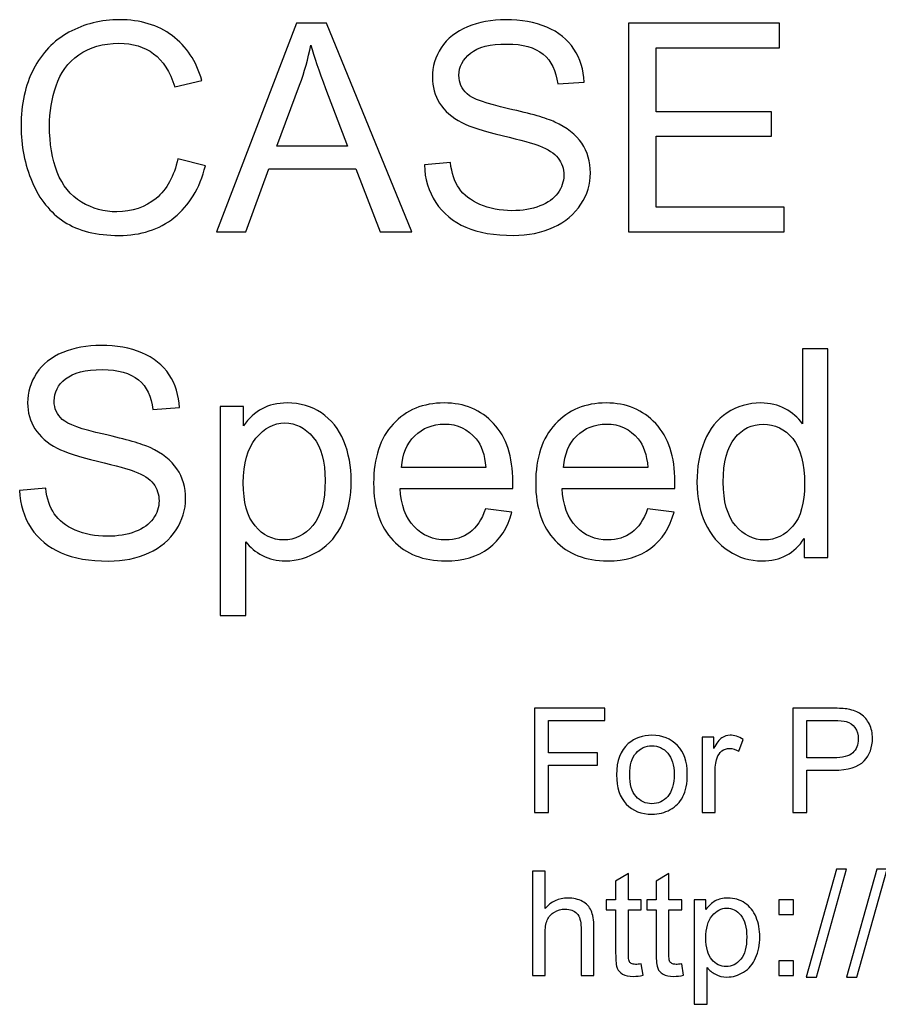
# Model space of a CAD drawing. Header units: inches. Extents: x -3.1 to 14.9, y -9.8 to 5.5.
# Tile 9 of 56: x -2.6 to -1.6, y 4.3 to 5.4. Entities that reach past the tile are written whole.
import ezdxf

# ---------------------------------------------------------------- set-up
doc = ezdxf.new("R2010")
doc.units = ezdxf.units.IN
doc.header["$MEASUREMENT"] = 0
doc.layers.add('Layer 1', color=7, linetype='Continuous')

msp = doc.modelspace()

# ---------------------------------------------------------------- linework, layer by layer
at = {"layer": 'Layer 1', "color": 250}
for points, knots in [([(-2.3768, 5.2393), (-2.3768, 5.2393), (-2.3452, 5.2313), (-2.3452, 5.2313), (-2.3452, 5.2313), (-2.3518, 5.2054), (-2.3638, 5.1857), (-2.3809, 5.172), (-2.3809, 5.172), (-2.3982, 5.1584), (-2.4192, 5.1516), (-2.444, 5.1516), (-2.444, 5.1516), (-2.4698, 5.1516), (-2.4907, 5.1568), (-2.5068, 5.1673), (-2.5068, 5.1673), (-2.5229, 5.1778), (-2.5352, 5.1929), (-2.5435, 5.2128), (-2.5435, 5.2128), (-2.5519, 5.2327), (-2.5562, 5.254), (-2.5562, 5.2768), (-2.5562, 5.2768), (-2.5562, 5.3016), (-2.5514, 5.3233), (-2.5419, 5.3418), (-2.5419, 5.3418), (-2.5324, 5.3603), (-2.5189, 5.3743), (-2.5014, 5.3839), (-2.5014, 5.3839), (-2.4839, 5.3935), (-2.4646, 5.3983), (-2.4435, 5.3983), (-2.4435, 5.3983), (-2.4197, 5.3983), (-2.3996, 5.3923), (-2.3833, 5.3801), (-2.3833, 5.3801), (-2.367, 5.3679), (-2.3557, 5.3509), (-2.3493, 5.3288), (-2.3493, 5.3288), (-2.3493, 5.3288), (-2.3804, 5.3215), (-2.3804, 5.3215), (-2.3804, 5.3215), (-2.3859, 5.3389), (-2.3939, 5.3515), (-2.4045, 5.3594), (-2.4045, 5.3594), (-2.415, 5.3674), (-2.4282, 5.3713), (-2.4442, 5.3713), (-2.4442, 5.3713), (-2.4625, 5.3713), (-2.4778, 5.3669), (-2.4902, 5.3582), (-2.4902, 5.3582), (-2.5025, 5.3493), (-2.5112, 5.3375), (-2.5161, 5.3227), (-2.5161, 5.3227), (-2.5211, 5.3079), (-2.5236, 5.2927), (-2.5236, 5.2769), (-2.5236, 5.2769), (-2.5236, 5.2566), (-2.5207, 5.2389), (-2.5148, 5.2238), (-2.5148, 5.2238), (-2.5088, 5.2087), (-2.4997, 5.1973), (-2.4872, 5.1898), (-2.4872, 5.1898), (-2.4747, 5.1823), (-2.4612, 5.1786), (-2.4466, 5.1786), (-2.4466, 5.1786), (-2.4289, 5.1786), (-2.414, 5.1837), (-2.4017, 5.1939), (-2.4017, 5.1939), (-2.3894, 5.2041), (-2.3812, 5.2193), (-2.3768, 5.2393)], [0, 0, 0, 0, 0.043478, 0.043478, 0.043478, 0.043478, 0.086957, 0.086957, 0.086957, 0.086957, 0.130435, 0.130435, 0.130435, 0.130435, 0.173913, 0.173913, 0.173913, 0.173913, 0.217391, 0.217391, 0.217391, 0.217391, 0.26087, 0.26087, 0.26087, 0.26087, 0.304348, 0.304348, 0.304348, 0.304348, 0.347826, 0.347826, 0.347826, 0.347826, 0.391304, 0.391304, 0.391304, 0.391304, 0.434783, 0.434783, 0.434783, 0.434783, 0.478261, 0.478261, 0.478261, 0.478261, 0.521739, 0.521739, 0.521739, 0.521739, 0.565217, 0.565217, 0.565217, 0.565217, 0.608696, 0.608696, 0.608696, 0.608696, 0.652174, 0.652174, 0.652174, 0.652174, 0.695652, 0.695652, 0.695652, 0.695652, 0.73913, 0.73913, 0.73913, 0.73913, 0.782609, 0.782609, 0.782609, 0.782609, 0.826087, 0.826087, 0.826087, 0.826087, 0.869565, 0.869565, 0.869565, 0.869565, 0.913043, 0.913043, 0.913043, 0.913043, 1, 1, 1, 1]), ([(-2.3325, 5.1557), (-2.3325, 5.1557), (-2.2409, 5.3943), (-2.2409, 5.3943), (-2.2409, 5.3943), (-2.2409, 5.3943), (-2.2069, 5.3943), (-2.2069, 5.3943), (-2.2069, 5.3943), (-2.2069, 5.3943), (-2.1092, 5.1557), (-2.1092, 5.1557), (-2.1092, 5.1557), (-2.1092, 5.1557), (-2.1452, 5.1557), (-2.1452, 5.1557), (-2.1452, 5.1557), (-2.1452, 5.1557), (-2.173, 5.2279), (-2.173, 5.2279), (-2.173, 5.2279), (-2.173, 5.2279), (-2.2728, 5.2279), (-2.2728, 5.2279), (-2.2728, 5.2279), (-2.2728, 5.2279), (-2.299, 5.1557), (-2.299, 5.1557), (-2.299, 5.1557), (-2.299, 5.1557), (-2.3325, 5.1557), (-2.3325, 5.1557)], [0, 0, 0, 0, 0.111111, 0.111111, 0.111111, 0.111111, 0.222222, 0.222222, 0.222222, 0.222222, 0.333333, 0.333333, 0.333333, 0.333333, 0.444444, 0.444444, 0.444444, 0.444444, 0.555556, 0.555556, 0.555556, 0.555556, 0.666667, 0.666667, 0.666667, 0.666667, 0.777778, 0.777778, 0.777778, 0.777778, 1, 1, 1, 1]), ([(-2.0947, 5.2323), (-2.0947, 5.2323), (-2.0649, 5.2349), (-2.0649, 5.2349), (-2.0649, 5.2349), (-2.0635, 5.223), (-2.0603, 5.2132), (-2.0551, 5.2055), (-2.0551, 5.2055), (-2.0499, 5.1979), (-2.0419, 5.1917), (-2.0311, 5.187), (-2.0311, 5.187), (-2.0203, 5.1823), (-2.008, 5.1799), (-1.9945, 5.1799), (-1.9945, 5.1799), (-1.9824, 5.1799), (-1.9718, 5.1817), (-1.9626, 5.1853), (-1.9626, 5.1853), (-1.9534, 5.1889), (-1.9465, 5.1938), (-1.942, 5.2), (-1.942, 5.2), (-1.9375, 5.2063), (-1.9352, 5.213), (-1.9352, 5.2204), (-1.9352, 5.2204), (-1.9352, 5.2279), (-1.9374, 5.2344), (-1.9418, 5.24), (-1.9418, 5.24), (-1.9461, 5.2457), (-1.9533, 5.2503), (-1.9632, 5.2541), (-1.9632, 5.2541), (-1.9697, 5.2566), (-1.9838, 5.2605), (-2.0057, 5.2658), (-2.0057, 5.2658), (-2.0276, 5.271), (-2.043, 5.276), (-2.0518, 5.2807), (-2.0518, 5.2807), (-2.0632, 5.2866), (-2.0717, 5.294), (-2.0773, 5.3029), (-2.0773, 5.3029), (-2.0828, 5.3117), (-2.0856, 5.3216), (-2.0856, 5.3326), (-2.0856, 5.3326), (-2.0856, 5.3446), (-2.0822, 5.3559), (-2.0754, 5.3663), (-2.0754, 5.3663), (-2.0685, 5.3768), (-2.0585, 5.3848), (-2.0454, 5.3902), (-2.0454, 5.3902), (-2.0323, 5.3956), (-2.0177, 5.3983), (-2.0017, 5.3983), (-2.0017, 5.3983), (-1.9839, 5.3983), (-1.9684, 5.3955), (-1.9548, 5.3898), (-1.9548, 5.3898), (-1.9413, 5.3841), (-1.9309, 5.3757), (-1.9237, 5.3647), (-1.9237, 5.3647), (-1.9164, 5.3536), (-1.9125, 5.341), (-1.9119, 5.327), (-1.9119, 5.327), (-1.9119, 5.327), (-1.9422, 5.3248), (-1.9422, 5.3248), (-1.9422, 5.3248), (-1.9439, 5.3398), (-1.9494, 5.3513), (-1.9588, 5.3589), (-1.9588, 5.3589), (-1.9682, 5.3667), (-1.982, 5.3705), (-2.0003, 5.3705), (-2.0003, 5.3705), (-2.0194, 5.3705), (-2.0333, 5.367), (-2.0421, 5.36), (-2.0421, 5.36), (-2.0508, 5.353), (-2.0552, 5.3445), (-2.0552, 5.3347), (-2.0552, 5.3347), (-2.0552, 5.3261), (-2.0521, 5.319), (-2.0459, 5.3135), (-2.0459, 5.3135), (-2.0398, 5.308), (-2.024, 5.3023), (-1.9983, 5.2965), (-1.9983, 5.2965), (-1.9727, 5.2907), (-1.955, 5.2857), (-1.9455, 5.2813), (-1.9455, 5.2813), (-1.9316, 5.2749), (-1.9213, 5.2668), (-1.9147, 5.257), (-1.9147, 5.257), (-1.9081, 5.2472), (-1.9048, 5.2358), (-1.9048, 5.223), (-1.9048, 5.223), (-1.9048, 5.2103), (-1.9084, 5.1984), (-1.9157, 5.1872), (-1.9157, 5.1872), (-1.923, 5.1759), (-1.9334, 5.1672), (-1.947, 5.1609), (-1.947, 5.1609), (-1.9607, 5.1547), (-1.976, 5.1516), (-1.993, 5.1516), (-1.993, 5.1516), (-2.0146, 5.1516), (-2.0327, 5.1547), (-2.0473, 5.161), (-2.0473, 5.161), (-2.0619, 5.1673), (-2.0733, 5.1768), (-2.0817, 5.1894), (-2.0817, 5.1894), (-2.0899, 5.202), (-2.0943, 5.2164), (-2.0947, 5.2323)], [0, 0, 0, 0, 0.027778, 0.027778, 0.027778, 0.027778, 0.055556, 0.055556, 0.055556, 0.055556, 0.083333, 0.083333, 0.083333, 0.083333, 0.111111, 0.111111, 0.111111, 0.111111, 0.138889, 0.138889, 0.138889, 0.138889, 0.166667, 0.166667, 0.166667, 0.166667, 0.194444, 0.194444, 0.194444, 0.194444, 0.222222, 0.222222, 0.222222, 0.222222, 0.25, 0.25, 0.25, 0.25, 0.277778, 0.277778, 0.277778, 0.277778, 0.305556, 0.305556, 0.305556, 0.305556, 0.333333, 0.333333, 0.333333, 0.333333, 0.361111, 0.361111, 0.361111, 0.361111, 0.388889, 0.388889, 0.388889, 0.388889, 0.416667, 0.416667, 0.416667, 0.416667, 0.444444, 0.444444, 0.444444, 0.444444, 0.472222, 0.472222, 0.472222, 0.472222, 0.5, 0.5, 0.5, 0.5, 0.527778, 0.527778, 0.527778, 0.527778, 0.555556, 0.555556, 0.555556, 0.555556, 0.583333, 0.583333, 0.583333, 0.583333, 0.611111, 0.611111, 0.611111, 0.611111, 0.638889, 0.638889, 0.638889, 0.638889, 0.666667, 0.666667, 0.666667, 0.666667, 0.694444, 0.694444, 0.694444, 0.694444, 0.722222, 0.722222, 0.722222, 0.722222, 0.75, 0.75, 0.75, 0.75, 0.777778, 0.777778, 0.777778, 0.777778, 0.805556, 0.805556, 0.805556, 0.805556, 0.833333, 0.833333, 0.833333, 0.833333, 0.861111, 0.861111, 0.861111, 0.861111, 0.888889, 0.888889, 0.888889, 0.888889, 0.916667, 0.916667, 0.916667, 0.916667, 0.944444, 0.944444, 0.944444, 0.944444, 1, 1, 1, 1]), ([(-1.861, 5.1557), (-1.861, 5.1557), (-1.861, 5.3943), (-1.861, 5.3943), (-1.861, 5.3943), (-1.861, 5.3943), (-1.6885, 5.3943), (-1.6885, 5.3943), (-1.6885, 5.3943), (-1.6885, 5.3943), (-1.6885, 5.3661), (-1.6885, 5.3661), (-1.6885, 5.3661), (-1.6885, 5.3661), (-1.8294, 5.3661), (-1.8294, 5.3661), (-1.8294, 5.3661), (-1.8294, 5.3661), (-1.8294, 5.293), (-1.8294, 5.293), (-1.8294, 5.293), (-1.8294, 5.293), (-1.6974, 5.293), (-1.6974, 5.293), (-1.6974, 5.293), (-1.6974, 5.293), (-1.6974, 5.265), (-1.6974, 5.265), (-1.6974, 5.265), (-1.6974, 5.265), (-1.8294, 5.265), (-1.8294, 5.265), (-1.8294, 5.265), (-1.8294, 5.265), (-1.8294, 5.1838), (-1.8294, 5.1838), (-1.8294, 5.1838), (-1.8294, 5.1838), (-1.6829, 5.1838), (-1.6829, 5.1838), (-1.6829, 5.1838), (-1.6829, 5.1838), (-1.6829, 5.1557), (-1.6829, 5.1557), (-1.6829, 5.1557), (-1.6829, 5.1557), (-1.861, 5.1557), (-1.861, 5.1557)], [0, 0, 0, 0, 0.076923, 0.076923, 0.076923, 0.076923, 0.153846, 0.153846, 0.153846, 0.153846, 0.230769, 0.230769, 0.230769, 0.230769, 0.307692, 0.307692, 0.307692, 0.307692, 0.384615, 0.384615, 0.384615, 0.384615, 0.461538, 0.461538, 0.461538, 0.461538, 0.538462, 0.538462, 0.538462, 0.538462, 0.615385, 0.615385, 0.615385, 0.615385, 0.692308, 0.692308, 0.692308, 0.692308, 0.769231, 0.769231, 0.769231, 0.769231, 0.846154, 0.846154, 0.846154, 0.846154, 1, 1, 1, 1]), ([(-2.2637, 5.2537), (-2.2637, 5.2537), (-2.1828, 5.2537), (-2.1828, 5.2537), (-2.1828, 5.2537), (-2.1828, 5.2537), (-2.2077, 5.3197), (-2.2077, 5.3197), (-2.2077, 5.3197), (-2.2153, 5.3398), (-2.2209, 5.3563), (-2.2246, 5.3692), (-2.2246, 5.3692), (-2.2277, 5.3539), (-2.2319, 5.3387), (-2.2375, 5.3236), (-2.2375, 5.3236), (-2.2375, 5.3236), (-2.2637, 5.2537), (-2.2637, 5.2537)], [0, 0, 0, 0, 0.166667, 0.166667, 0.166667, 0.166667, 0.333333, 0.333333, 0.333333, 0.333333, 0.5, 0.5, 0.5, 0.5, 0.666667, 0.666667, 0.666667, 0.666667, 1, 1, 1, 1]), ([(-2.5578, 4.8599), (-2.5578, 4.8599), (-2.528, 4.8625), (-2.528, 4.8625), (-2.528, 4.8625), (-2.5266, 4.8506), (-2.5233, 4.8408), (-2.5182, 4.8332), (-2.5182, 4.8332), (-2.513, 4.8255), (-2.505, 4.8193), (-2.4942, 4.8146), (-2.4942, 4.8146), (-2.4833, 4.8099), (-2.4711, 4.8075), (-2.4575, 4.8075), (-2.4575, 4.8075), (-2.4455, 4.8075), (-2.4349, 4.8093), (-2.4257, 4.8129), (-2.4257, 4.8129), (-2.4164, 4.8165), (-2.4095, 4.8214), (-2.405, 4.8276), (-2.405, 4.8276), (-2.4005, 4.8339), (-2.3983, 4.8407), (-2.3983, 4.848), (-2.3983, 4.848), (-2.3983, 4.8555), (-2.4004, 4.862), (-2.4048, 4.8677), (-2.4048, 4.8677), (-2.4092, 4.8733), (-2.4163, 4.8779), (-2.4263, 4.8817), (-2.4263, 4.8817), (-2.4327, 4.8842), (-2.4468, 4.8881), (-2.4688, 4.8934), (-2.4688, 4.8934), (-2.4907, 4.8987), (-2.506, 4.9036), (-2.5148, 4.9083), (-2.5148, 4.9083), (-2.5262, 4.9142), (-2.5347, 4.9217), (-2.5403, 4.9305), (-2.5403, 4.9305), (-2.5459, 4.9393), (-2.5487, 4.9492), (-2.5487, 4.9602), (-2.5487, 4.9602), (-2.5487, 4.9722), (-2.5453, 4.9835), (-2.5384, 4.9939), (-2.5384, 4.9939), (-2.5316, 5.0044), (-2.5216, 5.0124), (-2.5085, 5.0178), (-2.5085, 5.0178), (-2.4953, 5.0232), (-2.4808, 5.0259), (-2.4647, 5.0259), (-2.4647, 5.0259), (-2.447, 5.0259), (-2.4314, 5.0231), (-2.4179, 5.0174), (-2.4179, 5.0174), (-2.4044, 5.0117), (-2.394, 5.0033), (-2.3867, 4.9923), (-2.3867, 4.9923), (-2.3795, 4.9812), (-2.3755, 4.9687), (-2.375, 4.9547), (-2.375, 4.9547), (-2.375, 4.9547), (-2.4053, 4.9524), (-2.4053, 4.9524), (-2.4053, 4.9524), (-2.4069, 4.9674), (-2.4124, 4.9789), (-2.4218, 4.9865), (-2.4218, 4.9865), (-2.4312, 4.9943), (-2.445, 4.9981), (-2.4634, 4.9981), (-2.4634, 4.9981), (-2.4825, 4.9981), (-2.4964, 4.9946), (-2.5052, 4.9876), (-2.5052, 4.9876), (-2.5139, 4.9806), (-2.5183, 4.9722), (-2.5183, 4.9623), (-2.5183, 4.9623), (-2.5183, 4.9537), (-2.5152, 4.9467), (-2.509, 4.9412), (-2.509, 4.9412), (-2.5029, 4.9356), (-2.487, 4.9299), (-2.4614, 4.9242), (-2.4614, 4.9242), (-2.4357, 4.9183), (-2.4181, 4.9133), (-2.4085, 4.9089), (-2.4085, 4.9089), (-2.3947, 4.9025), (-2.3844, 4.8944), (-2.3778, 4.8846), (-2.3778, 4.8846), (-2.3712, 4.8748), (-2.3679, 4.8634), (-2.3679, 4.8507), (-2.3679, 4.8507), (-2.3679, 4.8379), (-2.3715, 4.826), (-2.3788, 4.8148), (-2.3788, 4.8148), (-2.386, 4.8035), (-2.3965, 4.7948), (-2.4101, 4.7885), (-2.4101, 4.7885), (-2.4237, 4.7823), (-2.439, 4.7792), (-2.456, 4.7792), (-2.456, 4.7792), (-2.4777, 4.7792), (-2.4958, 4.7823), (-2.5103, 4.7887), (-2.5103, 4.7887), (-2.5249, 4.7949), (-2.5364, 4.8044), (-2.5447, 4.817), (-2.5447, 4.817), (-2.553, 4.8297), (-2.5574, 4.844), (-2.5578, 4.8599)], [0, 0, 0, 0, 0.027778, 0.027778, 0.027778, 0.027778, 0.055556, 0.055556, 0.055556, 0.055556, 0.083333, 0.083333, 0.083333, 0.083333, 0.111111, 0.111111, 0.111111, 0.111111, 0.138889, 0.138889, 0.138889, 0.138889, 0.166667, 0.166667, 0.166667, 0.166667, 0.194444, 0.194444, 0.194444, 0.194444, 0.222222, 0.222222, 0.222222, 0.222222, 0.25, 0.25, 0.25, 0.25, 0.277778, 0.277778, 0.277778, 0.277778, 0.305556, 0.305556, 0.305556, 0.305556, 0.333333, 0.333333, 0.333333, 0.333333, 0.361111, 0.361111, 0.361111, 0.361111, 0.388889, 0.388889, 0.388889, 0.388889, 0.416667, 0.416667, 0.416667, 0.416667, 0.444444, 0.444444, 0.444444, 0.444444, 0.472222, 0.472222, 0.472222, 0.472222, 0.5, 0.5, 0.5, 0.5, 0.527778, 0.527778, 0.527778, 0.527778, 0.555556, 0.555556, 0.555556, 0.555556, 0.583333, 0.583333, 0.583333, 0.583333, 0.611111, 0.611111, 0.611111, 0.611111, 0.638889, 0.638889, 0.638889, 0.638889, 0.666667, 0.666667, 0.666667, 0.666667, 0.694444, 0.694444, 0.694444, 0.694444, 0.722222, 0.722222, 0.722222, 0.722222, 0.75, 0.75, 0.75, 0.75, 0.777778, 0.777778, 0.777778, 0.777778, 0.805556, 0.805556, 0.805556, 0.805556, 0.833333, 0.833333, 0.833333, 0.833333, 0.861111, 0.861111, 0.861111, 0.861111, 0.888889, 0.888889, 0.888889, 0.888889, 0.916667, 0.916667, 0.916667, 0.916667, 0.944444, 0.944444, 0.944444, 0.944444, 1, 1, 1, 1]), ([(-1.6602, 4.7833), (-1.6602, 4.7833), (-1.6602, 4.8051), (-1.6602, 4.8051), (-1.6602, 4.8051), (-1.6711, 4.7879), (-1.6872, 4.7794), (-1.7085, 4.7794), (-1.7085, 4.7794), (-1.7223, 4.7794), (-1.7349, 4.7832), (-1.7465, 4.7908), (-1.7465, 4.7908), (-1.758, 4.7983), (-1.767, 4.8089), (-1.7734, 4.8226), (-1.7734, 4.8226), (-1.7797, 4.8362), (-1.7829, 4.8518), (-1.7829, 4.8695), (-1.7829, 4.8695), (-1.7829, 4.8868), (-1.78, 4.9024), (-1.7743, 4.9165), (-1.7743, 4.9165), (-1.7685, 4.9305), (-1.7599, 4.9413), (-1.7484, 4.9488), (-1.7484, 4.9488), (-1.7369, 4.9563), (-1.724, 4.96), (-1.7098, 4.96), (-1.7098, 4.96), (-1.6994, 4.96), (-1.6901, 4.9578), (-1.682, 4.9534), (-1.682, 4.9534), (-1.6738, 4.949), (-1.6672, 4.9433), (-1.6621, 4.9363), (-1.6621, 4.9363), (-1.6621, 4.9363), (-1.6621, 5.0219), (-1.6621, 5.0219), (-1.6621, 5.0219), (-1.6621, 5.0219), (-1.633, 5.0219), (-1.633, 5.0219), (-1.633, 5.0219), (-1.633, 5.0219), (-1.633, 4.7833), (-1.633, 4.7833), (-1.633, 4.7833), (-1.633, 4.7833), (-1.6602, 4.7833), (-1.6602, 4.7833)], [0, 0, 0, 0, 0.066667, 0.066667, 0.066667, 0.066667, 0.133333, 0.133333, 0.133333, 0.133333, 0.2, 0.2, 0.2, 0.2, 0.266667, 0.266667, 0.266667, 0.266667, 0.333333, 0.333333, 0.333333, 0.333333, 0.4, 0.4, 0.4, 0.4, 0.466667, 0.466667, 0.466667, 0.466667, 0.533333, 0.533333, 0.533333, 0.533333, 0.6, 0.6, 0.6, 0.6, 0.666667, 0.666667, 0.666667, 0.666667, 0.733333, 0.733333, 0.733333, 0.733333, 0.8, 0.8, 0.8, 0.8, 0.866667, 0.866667, 0.866667, 0.866667, 1, 1, 1, 1]), ([(-2.3284, 4.717), (-2.3284, 4.717), (-2.3284, 4.9561), (-2.3284, 4.9561), (-2.3284, 4.9561), (-2.3284, 4.9561), (-2.3018, 4.9561), (-2.3018, 4.9561), (-2.3018, 4.9561), (-2.3018, 4.9561), (-2.3018, 4.9337), (-2.3018, 4.9337), (-2.3018, 4.9337), (-2.2955, 4.9424), (-2.2884, 4.949), (-2.2804, 4.9534), (-2.2804, 4.9534), (-2.2725, 4.9578), (-2.2629, 4.96), (-2.2517, 4.96), (-2.2517, 4.96), (-2.2369, 4.96), (-2.2239, 4.9562), (-2.2126, 4.9487), (-2.2126, 4.9487), (-2.2013, 4.941), (-2.1928, 4.9303), (-2.187, 4.9165), (-2.187, 4.9165), (-2.1813, 4.9027), (-2.1784, 4.8875), (-2.1784, 4.871), (-2.1784, 4.871), (-2.1784, 4.8533), (-2.1815, 4.8374), (-2.1879, 4.8232), (-2.1879, 4.8232), (-2.1943, 4.809), (-2.2035, 4.7982), (-2.2156, 4.7907), (-2.2156, 4.7907), (-2.2277, 4.7832), (-2.2404, 4.7794), (-2.2538, 4.7794), (-2.2538, 4.7794), (-2.2635, 4.7794), (-2.2723, 4.7814), (-2.28, 4.7855), (-2.28, 4.7855), (-2.2878, 4.7897), (-2.2942, 4.7949), (-2.2992, 4.8012), (-2.2992, 4.8012), (-2.2992, 4.8012), (-2.2992, 4.717), (-2.2992, 4.717), (-2.2992, 4.717), (-2.2992, 4.717), (-2.3284, 4.717), (-2.3284, 4.717)], [0, 0, 0, 0, 0.0625, 0.0625, 0.0625, 0.0625, 0.125, 0.125, 0.125, 0.125, 0.1875, 0.1875, 0.1875, 0.1875, 0.25, 0.25, 0.25, 0.25, 0.3125, 0.3125, 0.3125, 0.3125, 0.375, 0.375, 0.375, 0.375, 0.4375, 0.4375, 0.4375, 0.4375, 0.5, 0.5, 0.5, 0.5, 0.5625, 0.5625, 0.5625, 0.5625, 0.625, 0.625, 0.625, 0.625, 0.6875, 0.6875, 0.6875, 0.6875, 0.75, 0.75, 0.75, 0.75, 0.8125, 0.8125, 0.8125, 0.8125, 0.875, 0.875, 0.875, 0.875, 1, 1, 1, 1]), ([(-2.0248, 4.8389), (-2.0248, 4.8389), (-1.9945, 4.8352), (-1.9945, 4.8352), (-1.9945, 4.8352), (-1.9993, 4.8175), (-2.0081, 4.8038), (-2.021, 4.794), (-2.021, 4.794), (-2.0339, 4.7843), (-2.0504, 4.7794), (-2.0705, 4.7794), (-2.0705, 4.7794), (-2.0958, 4.7794), (-2.1158, 4.7872), (-2.1306, 4.8027), (-2.1306, 4.8027), (-2.1454, 4.8183), (-2.1528, 4.8401), (-2.1528, 4.8682), (-2.1528, 4.8682), (-2.1528, 4.8973), (-2.1453, 4.9199), (-2.1304, 4.9359), (-2.1304, 4.9359), (-2.1154, 4.952), (-2.096, 4.96), (-2.0721, 4.96), (-2.0721, 4.96), (-2.049, 4.96), (-2.0301, 4.9522), (-2.0155, 4.9364), (-2.0155, 4.9364), (-2.0008, 4.9207), (-1.9935, 4.8985), (-1.9935, 4.87), (-1.9935, 4.87), (-1.9935, 4.8683), (-1.9935, 4.8657), (-1.9937, 4.8622), (-1.9937, 4.8622), (-1.9937, 4.8622), (-2.1225, 4.8622), (-2.1225, 4.8622), (-2.1225, 4.8622), (-2.1215, 4.8432), (-2.1161, 4.8287), (-2.1064, 4.8186), (-2.1064, 4.8186), (-2.0968, 4.8085), (-2.0848, 4.8034), (-2.0703, 4.8034), (-2.0703, 4.8034), (-2.0596, 4.8034), (-2.0504, 4.8063), (-2.0428, 4.8119), (-2.0428, 4.8119), (-2.0352, 4.8175), (-2.0292, 4.8265), (-2.0248, 4.8389)], [0, 0, 0, 0, 0.0625, 0.0625, 0.0625, 0.0625, 0.125, 0.125, 0.125, 0.125, 0.1875, 0.1875, 0.1875, 0.1875, 0.25, 0.25, 0.25, 0.25, 0.3125, 0.3125, 0.3125, 0.3125, 0.375, 0.375, 0.375, 0.375, 0.4375, 0.4375, 0.4375, 0.4375, 0.5, 0.5, 0.5, 0.5, 0.5625, 0.5625, 0.5625, 0.5625, 0.625, 0.625, 0.625, 0.625, 0.6875, 0.6875, 0.6875, 0.6875, 0.75, 0.75, 0.75, 0.75, 0.8125, 0.8125, 0.8125, 0.8125, 0.875, 0.875, 0.875, 0.875, 1, 1, 1, 1]), ([(-1.8394, 4.8389), (-1.8394, 4.8389), (-1.8091, 4.8352), (-1.8091, 4.8352), (-1.8091, 4.8352), (-1.8139, 4.8175), (-1.8227, 4.8038), (-1.8356, 4.794), (-1.8356, 4.794), (-1.8485, 4.7843), (-1.865, 4.7794), (-1.8851, 4.7794), (-1.8851, 4.7794), (-1.9104, 4.7794), (-1.9304, 4.7872), (-1.9452, 4.8027), (-1.9452, 4.8027), (-1.96, 4.8183), (-1.9674, 4.8401), (-1.9674, 4.8682), (-1.9674, 4.8682), (-1.9674, 4.8973), (-1.9599, 4.9199), (-1.945, 4.9359), (-1.945, 4.9359), (-1.93, 4.952), (-1.9106, 4.96), (-1.8867, 4.96), (-1.8867, 4.96), (-1.8636, 4.96), (-1.8447, 4.9522), (-1.8301, 4.9364), (-1.8301, 4.9364), (-1.8154, 4.9207), (-1.8081, 4.8985), (-1.8081, 4.87), (-1.8081, 4.87), (-1.8081, 4.8683), (-1.8082, 4.8657), (-1.8083, 4.8622), (-1.8083, 4.8622), (-1.8083, 4.8622), (-1.9372, 4.8622), (-1.9372, 4.8622), (-1.9372, 4.8622), (-1.9361, 4.8432), (-1.9307, 4.8287), (-1.921, 4.8186), (-1.921, 4.8186), (-1.9114, 4.8085), (-1.8994, 4.8034), (-1.8849, 4.8034), (-1.8849, 4.8034), (-1.8742, 4.8034), (-1.865, 4.8063), (-1.8574, 4.8119), (-1.8574, 4.8119), (-1.8498, 4.8175), (-1.8438, 4.8265), (-1.8394, 4.8389)], [0, 0, 0, 0, 0.0625, 0.0625, 0.0625, 0.0625, 0.125, 0.125, 0.125, 0.125, 0.1875, 0.1875, 0.1875, 0.1875, 0.25, 0.25, 0.25, 0.25, 0.3125, 0.3125, 0.3125, 0.3125, 0.375, 0.375, 0.375, 0.375, 0.4375, 0.4375, 0.4375, 0.4375, 0.5, 0.5, 0.5, 0.5, 0.5625, 0.5625, 0.5625, 0.5625, 0.625, 0.625, 0.625, 0.625, 0.6875, 0.6875, 0.6875, 0.6875, 0.75, 0.75, 0.75, 0.75, 0.8125, 0.8125, 0.8125, 0.8125, 0.875, 0.875, 0.875, 0.875, 1, 1, 1, 1]), ([(-2.3019, 4.8687), (-2.3019, 4.8465), (-2.2974, 4.83), (-2.2884, 4.8194), (-2.2884, 4.8194), (-2.2794, 4.8088), (-2.2685, 4.8034), (-2.2557, 4.8034), (-2.2557, 4.8034), (-2.2427, 4.8034), (-2.2315, 4.8089), (-2.2223, 4.82), (-2.2223, 4.82), (-2.213, 4.831), (-2.2083, 4.848), (-2.2083, 4.8712), (-2.2083, 4.8712), (-2.2083, 4.8932), (-2.2129, 4.9097), (-2.2219, 4.9207), (-2.2219, 4.9207), (-2.231, 4.9316), (-2.2418, 4.9371), (-2.2544, 4.9371), (-2.2544, 4.9371), (-2.2669, 4.9371), (-2.2779, 4.9313), (-2.2875, 4.9196), (-2.2875, 4.9196), (-2.2972, 4.9079), (-2.3019, 4.8909), (-2.3019, 4.8687)], [0, 0, 0, 0, 0.111111, 0.111111, 0.111111, 0.111111, 0.222222, 0.222222, 0.222222, 0.222222, 0.333333, 0.333333, 0.333333, 0.333333, 0.444444, 0.444444, 0.444444, 0.444444, 0.555556, 0.555556, 0.555556, 0.555556, 0.666667, 0.666667, 0.666667, 0.666667, 0.777778, 0.777778, 0.777778, 0.777778, 1, 1, 1, 1]), ([(-2.1209, 4.8863), (-2.1209, 4.8863), (-2.0244, 4.8863), (-2.0244, 4.8863), (-2.0244, 4.8863), (-2.0257, 4.9008), (-2.0294, 4.9118), (-2.0355, 4.919), (-2.0355, 4.919), (-2.0448, 4.9303), (-2.0569, 4.9359), (-2.0718, 4.9359), (-2.0718, 4.9359), (-2.0852, 4.9359), (-2.0965, 4.9314), (-2.1057, 4.9224), (-2.1057, 4.9224), (-2.1149, 4.9134), (-2.1199, 4.9014), (-2.1209, 4.8863)], [0, 0, 0, 0, 0.166667, 0.166667, 0.166667, 0.166667, 0.333333, 0.333333, 0.333333, 0.333333, 0.5, 0.5, 0.5, 0.5, 0.666667, 0.666667, 0.666667, 0.666667, 1, 1, 1, 1]), ([(-1.9355, 4.8863), (-1.9355, 4.8863), (-1.839, 4.8863), (-1.839, 4.8863), (-1.839, 4.8863), (-1.8403, 4.9008), (-1.844, 4.9118), (-1.8501, 4.919), (-1.8501, 4.919), (-1.8594, 4.9303), (-1.8715, 4.9359), (-1.8864, 4.9359), (-1.8864, 4.9359), (-1.8998, 4.9359), (-1.9112, 4.9314), (-1.9203, 4.9224), (-1.9203, 4.9224), (-1.9295, 4.9134), (-1.9345, 4.9014), (-1.9355, 4.8863)], [0, 0, 0, 0, 0.166667, 0.166667, 0.166667, 0.166667, 0.333333, 0.333333, 0.333333, 0.333333, 0.5, 0.5, 0.5, 0.5, 0.666667, 0.666667, 0.666667, 0.666667, 1, 1, 1, 1]), ([(-1.7528, 4.8695), (-1.7528, 4.8474), (-1.7481, 4.8308), (-1.7388, 4.8199), (-1.7388, 4.8199), (-1.7294, 4.8089), (-1.7184, 4.8034), (-1.7057, 4.8034), (-1.7057, 4.8034), (-1.6929, 4.8034), (-1.682, 4.8087), (-1.6731, 4.8192), (-1.6731, 4.8192), (-1.6642, 4.8296), (-1.6597, 4.8456), (-1.6597, 4.8671), (-1.6597, 4.8671), (-1.6597, 4.8908), (-1.6642, 4.9081), (-1.6733, 4.9192), (-1.6733, 4.9192), (-1.6824, 4.9303), (-1.6937, 4.9358), (-1.707, 4.9358), (-1.707, 4.9358), (-1.72, 4.9358), (-1.7309, 4.9304), (-1.7397, 4.9198), (-1.7397, 4.9198), (-1.7484, 4.9092), (-1.7528, 4.8924), (-1.7528, 4.8695)], [0, 0, 0, 0, 0.111111, 0.111111, 0.111111, 0.111111, 0.222222, 0.222222, 0.222222, 0.222222, 0.333333, 0.333333, 0.333333, 0.333333, 0.444444, 0.444444, 0.444444, 0.444444, 0.555556, 0.555556, 0.555556, 0.555556, 0.666667, 0.666667, 0.666667, 0.666667, 0.777778, 0.777778, 0.777778, 0.777778, 1, 1, 1, 1]), ([(-1.9686, 4.4916), (-1.9686, 4.4916), (-1.9686, 4.6109), (-1.9686, 4.6109), (-1.9686, 4.6109), (-1.9686, 4.6109), (-1.8881, 4.6109), (-1.8881, 4.6109), (-1.8881, 4.6109), (-1.8881, 4.6109), (-1.8881, 4.5968), (-1.8881, 4.5968), (-1.8881, 4.5968), (-1.8881, 4.5968), (-1.9527, 4.5968), (-1.9527, 4.5968), (-1.9527, 4.5968), (-1.9527, 4.5968), (-1.9527, 4.5599), (-1.9527, 4.5599), (-1.9527, 4.5599), (-1.9527, 4.5599), (-1.8968, 4.5599), (-1.8968, 4.5599), (-1.8968, 4.5599), (-1.8968, 4.5599), (-1.8968, 4.5458), (-1.8968, 4.5458), (-1.8968, 4.5458), (-1.8968, 4.5458), (-1.9527, 4.5458), (-1.9527, 4.5458), (-1.9527, 4.5458), (-1.9527, 4.5458), (-1.9527, 4.4916), (-1.9527, 4.4916), (-1.9527, 4.4916), (-1.9527, 4.4916), (-1.9686, 4.4916), (-1.9686, 4.4916)], [0, 0, 0, 0, 0.090909, 0.090909, 0.090909, 0.090909, 0.181818, 0.181818, 0.181818, 0.181818, 0.272727, 0.272727, 0.272727, 0.272727, 0.363636, 0.363636, 0.363636, 0.363636, 0.454545, 0.454545, 0.454545, 0.454545, 0.545455, 0.545455, 0.545455, 0.545455, 0.636364, 0.636364, 0.636364, 0.636364, 0.727273, 0.727273, 0.727273, 0.727273, 0.818182, 0.818182, 0.818182, 0.818182, 1, 1, 1, 1]), ([(-1.6731, 4.4916), (-1.6731, 4.4916), (-1.6731, 4.6109), (-1.6731, 4.6109), (-1.6731, 4.6109), (-1.6731, 4.6109), (-1.6281, 4.6109), (-1.6281, 4.6109), (-1.6281, 4.6109), (-1.6201, 4.6109), (-1.6141, 4.6105), (-1.6099, 4.6098), (-1.6099, 4.6098), (-1.6041, 4.6088), (-1.5991, 4.6069), (-1.5952, 4.6042), (-1.5952, 4.6042), (-1.5912, 4.6015), (-1.588, 4.5976), (-1.5856, 4.5927), (-1.5856, 4.5927), (-1.5832, 4.5878), (-1.582, 4.5823), (-1.582, 4.5764), (-1.582, 4.5764), (-1.582, 4.5663), (-1.5852, 4.5577), (-1.5917, 4.5506), (-1.5917, 4.5506), (-1.5981, 4.5436), (-1.6098, 4.5401), (-1.6267, 4.5401), (-1.6267, 4.5401), (-1.6267, 4.5401), (-1.6573, 4.5401), (-1.6573, 4.5401), (-1.6573, 4.5401), (-1.6573, 4.5401), (-1.6573, 4.4916), (-1.6573, 4.4916), (-1.6573, 4.4916), (-1.6573, 4.4916), (-1.6731, 4.4916), (-1.6731, 4.4916)], [0, 0, 0, 0, 0.083333, 0.083333, 0.083333, 0.083333, 0.166667, 0.166667, 0.166667, 0.166667, 0.25, 0.25, 0.25, 0.25, 0.333333, 0.333333, 0.333333, 0.333333, 0.416667, 0.416667, 0.416667, 0.416667, 0.5, 0.5, 0.5, 0.5, 0.583333, 0.583333, 0.583333, 0.583333, 0.666667, 0.666667, 0.666667, 0.666667, 0.75, 0.75, 0.75, 0.75, 0.833333, 0.833333, 0.833333, 0.833333, 1, 1, 1, 1]), ([(-1.6573, 4.5542), (-1.6573, 4.5542), (-1.6264, 4.5542), (-1.6264, 4.5542), (-1.6264, 4.5542), (-1.6162, 4.5542), (-1.609, 4.5561), (-1.6047, 4.5599), (-1.6047, 4.5599), (-1.6004, 4.5637), (-1.5983, 4.569), (-1.5983, 4.5759), (-1.5983, 4.5759), (-1.5983, 4.5809), (-1.5995, 4.5852), (-1.6021, 4.5888), (-1.6021, 4.5888), (-1.6046, 4.5923), (-1.6079, 4.5946), (-1.612, 4.5958), (-1.612, 4.5958), (-1.6147, 4.5965), (-1.6196, 4.5968), (-1.6267, 4.5968), (-1.6267, 4.5968), (-1.6267, 4.5968), (-1.6573, 4.5968), (-1.6573, 4.5968), (-1.6573, 4.5968), (-1.6573, 4.5968), (-1.6573, 4.5542), (-1.6573, 4.5542)], [0, 0, 0, 0, 0.111111, 0.111111, 0.111111, 0.111111, 0.222222, 0.222222, 0.222222, 0.222222, 0.333333, 0.333333, 0.333333, 0.333333, 0.444444, 0.444444, 0.444444, 0.444444, 0.555556, 0.555556, 0.555556, 0.555556, 0.666667, 0.666667, 0.666667, 0.666667, 0.777778, 0.777778, 0.777778, 0.777778, 1, 1, 1, 1]), ([(-1.8749, 4.5348), (-1.8749, 4.5508), (-1.8704, 4.5627), (-1.8615, 4.5704), (-1.8615, 4.5704), (-1.8541, 4.5768), (-1.8451, 4.58), (-1.8344, 4.58), (-1.8344, 4.58), (-1.8225, 4.58), (-1.8127, 4.5761), (-1.8052, 4.5683), (-1.8052, 4.5683), (-1.7977, 4.5605), (-1.7939, 4.5498), (-1.7939, 4.5361), (-1.7939, 4.5361), (-1.7939, 4.5249), (-1.7956, 4.5162), (-1.7989, 4.5098), (-1.7989, 4.5098), (-1.8022, 4.5034), (-1.8071, 4.4985), (-1.8135, 4.495), (-1.8135, 4.495), (-1.8199, 4.4914), (-1.8268, 4.4897), (-1.8344, 4.4897), (-1.8344, 4.4897), (-1.8464, 4.4897), (-1.8562, 4.4935), (-1.8637, 4.5013), (-1.8637, 4.5013), (-1.8712, 4.5091), (-1.8749, 4.5202), (-1.8749, 4.5348)], [0, 0, 0, 0, 0.1, 0.1, 0.1, 0.1, 0.2, 0.2, 0.2, 0.2, 0.3, 0.3, 0.3, 0.3, 0.4, 0.4, 0.4, 0.4, 0.5, 0.5, 0.5, 0.5, 0.6, 0.6, 0.6, 0.6, 0.7, 0.7, 0.7, 0.7, 0.8, 0.8, 0.8, 0.8, 1, 1, 1, 1]), ([(-1.7769, 4.4916), (-1.7769, 4.4916), (-1.7769, 4.578), (-1.7769, 4.578), (-1.7769, 4.578), (-1.7769, 4.578), (-1.7637, 4.578), (-1.7637, 4.578), (-1.7637, 4.578), (-1.7637, 4.578), (-1.7637, 4.565), (-1.7637, 4.565), (-1.7637, 4.565), (-1.7604, 4.5711), (-1.7572, 4.5751), (-1.7544, 4.5771), (-1.7544, 4.5771), (-1.7516, 4.579), (-1.7484, 4.58), (-1.745, 4.58), (-1.745, 4.58), (-1.7401, 4.58), (-1.7351, 4.5784), (-1.7299, 4.5753), (-1.7299, 4.5753), (-1.7299, 4.5753), (-1.735, 4.5617), (-1.735, 4.5617), (-1.735, 4.5617), (-1.7386, 4.5638), (-1.7421, 4.5649), (-1.7457, 4.5649), (-1.7457, 4.5649), (-1.7489, 4.5649), (-1.7518, 4.5639), (-1.7544, 4.562), (-1.7544, 4.562), (-1.7569, 4.56), (-1.7587, 4.5574), (-1.7598, 4.554), (-1.7598, 4.554), (-1.7614, 4.5488), (-1.7622, 4.5431), (-1.7622, 4.5369), (-1.7622, 4.5369), (-1.7622, 4.5369), (-1.7622, 4.4916), (-1.7622, 4.4916), (-1.7622, 4.4916), (-1.7622, 4.4916), (-1.7769, 4.4916), (-1.7769, 4.4916)], [0, 0, 0, 0, 0.071429, 0.071429, 0.071429, 0.071429, 0.142857, 0.142857, 0.142857, 0.142857, 0.214286, 0.214286, 0.214286, 0.214286, 0.285714, 0.285714, 0.285714, 0.285714, 0.357143, 0.357143, 0.357143, 0.357143, 0.428571, 0.428571, 0.428571, 0.428571, 0.5, 0.5, 0.5, 0.5, 0.571429, 0.571429, 0.571429, 0.571429, 0.642857, 0.642857, 0.642857, 0.642857, 0.714286, 0.714286, 0.714286, 0.714286, 0.785714, 0.785714, 0.785714, 0.785714, 0.857143, 0.857143, 0.857143, 0.857143, 1, 1, 1, 1]), ([(-1.8598, 4.5348), (-1.8598, 4.5238), (-1.8574, 4.5155), (-1.8526, 4.51), (-1.8526, 4.51), (-1.8477, 4.5045), (-1.8417, 4.5017), (-1.8344, 4.5017), (-1.8344, 4.5017), (-1.8271, 4.5017), (-1.821, 4.5045), (-1.8162, 4.51), (-1.8162, 4.51), (-1.8114, 4.5155), (-1.809, 4.524), (-1.809, 4.5353), (-1.809, 4.5353), (-1.809, 4.546), (-1.8114, 4.5541), (-1.8162, 4.5596), (-1.8162, 4.5596), (-1.8211, 4.5651), (-1.8271, 4.5679), (-1.8344, 4.5679), (-1.8344, 4.5679), (-1.8417, 4.5679), (-1.8477, 4.5651), (-1.8526, 4.5596), (-1.8526, 4.5596), (-1.8574, 4.5542), (-1.8598, 4.5459), (-1.8598, 4.5348)], [0, 0, 0, 0, 0.111111, 0.111111, 0.111111, 0.111111, 0.222222, 0.222222, 0.222222, 0.222222, 0.333333, 0.333333, 0.333333, 0.333333, 0.444444, 0.444444, 0.444444, 0.444444, 0.555556, 0.555556, 0.555556, 0.555556, 0.666667, 0.666667, 0.666667, 0.666667, 0.777778, 0.777778, 0.777778, 0.777778, 1, 1, 1, 1]), ([(-1.6579, 4.3034), (-1.6579, 4.3034), (-1.6233, 4.4268), (-1.6233, 4.4268), (-1.6233, 4.4268), (-1.6233, 4.4268), (-1.6116, 4.4268), (-1.6116, 4.4268), (-1.6116, 4.4268), (-1.6116, 4.4268), (-1.6461, 4.3034), (-1.6461, 4.3034), (-1.6461, 4.3034), (-1.6461, 4.3034), (-1.6579, 4.3034), (-1.6579, 4.3034)], [0, 0, 0, 0, 0.2, 0.2, 0.2, 0.2, 0.4, 0.4, 0.4, 0.4, 0.6, 0.6, 0.6, 0.6, 1, 1, 1, 1]), ([(-1.6116, 4.3034), (-1.6116, 4.3034), (-1.577, 4.4268), (-1.577, 4.4268), (-1.577, 4.4268), (-1.577, 4.4268), (-1.5653, 4.4268), (-1.5653, 4.4268), (-1.5653, 4.4268), (-1.5653, 4.4268), (-1.5998, 4.3034), (-1.5998, 4.3034), (-1.5998, 4.3034), (-1.5998, 4.3034), (-1.6116, 4.3034), (-1.6116, 4.3034)], [0, 0, 0, 0, 0.2, 0.2, 0.2, 0.2, 0.4, 0.4, 0.4, 0.4, 0.6, 0.6, 0.6, 0.6, 1, 1, 1, 1]), ([(-1.9712, 4.3054), (-1.9712, 4.3054), (-1.9712, 4.4247), (-1.9712, 4.4247), (-1.9712, 4.4247), (-1.9712, 4.4247), (-1.9566, 4.4247), (-1.9566, 4.4247), (-1.9566, 4.4247), (-1.9566, 4.4247), (-1.9566, 4.3819), (-1.9566, 4.3819), (-1.9566, 4.3819), (-1.9497, 4.3898), (-1.9411, 4.3938), (-1.9307, 4.3938), (-1.9307, 4.3938), (-1.9243, 4.3938), (-1.9187, 4.3925), (-1.914, 4.39), (-1.914, 4.39), (-1.9093, 4.3875), (-1.9059, 4.384), (-1.9039, 4.3796), (-1.9039, 4.3796), (-1.9019, 4.3751), (-1.9008, 4.3686), (-1.9008, 4.3602), (-1.9008, 4.3602), (-1.9008, 4.3602), (-1.9008, 4.3054), (-1.9008, 4.3054), (-1.9008, 4.3054), (-1.9008, 4.3054), (-1.9155, 4.3054), (-1.9155, 4.3054), (-1.9155, 4.3054), (-1.9155, 4.3054), (-1.9155, 4.3602), (-1.9155, 4.3602), (-1.9155, 4.3602), (-1.9155, 4.3675), (-1.9171, 4.3728), (-1.9202, 4.3762), (-1.9202, 4.3762), (-1.9234, 4.3795), (-1.9279, 4.3812), (-1.9337, 4.3812), (-1.9337, 4.3812), (-1.9381, 4.3812), (-1.9421, 4.3801), (-1.946, 4.3778), (-1.946, 4.3778), (-1.9498, 4.3756), (-1.9525, 4.3725), (-1.9541, 4.3686), (-1.9541, 4.3686), (-1.9558, 4.3648), (-1.9566, 4.3595), (-1.9566, 4.3527), (-1.9566, 4.3527), (-1.9566, 4.3527), (-1.9566, 4.3054), (-1.9566, 4.3054), (-1.9566, 4.3054), (-1.9566, 4.3054), (-1.9712, 4.3054), (-1.9712, 4.3054)], [0, 0, 0, 0, 0.055556, 0.055556, 0.055556, 0.055556, 0.111111, 0.111111, 0.111111, 0.111111, 0.166667, 0.166667, 0.166667, 0.166667, 0.222222, 0.222222, 0.222222, 0.222222, 0.277778, 0.277778, 0.277778, 0.277778, 0.333333, 0.333333, 0.333333, 0.333333, 0.388889, 0.388889, 0.388889, 0.388889, 0.444444, 0.444444, 0.444444, 0.444444, 0.5, 0.5, 0.5, 0.5, 0.555556, 0.555556, 0.555556, 0.555556, 0.611111, 0.611111, 0.611111, 0.611111, 0.666667, 0.666667, 0.666667, 0.666667, 0.722222, 0.722222, 0.722222, 0.722222, 0.777778, 0.777778, 0.777778, 0.777778, 0.833333, 0.833333, 0.833333, 0.833333, 0.888889, 0.888889, 0.888889, 0.888889, 1, 1, 1, 1]), ([(-1.8466, 4.3185), (-1.8466, 4.3185), (-1.8444, 4.3056), (-1.8444, 4.3056), (-1.8444, 4.3056), (-1.8486, 4.3047), (-1.8522, 4.3043), (-1.8555, 4.3043), (-1.8555, 4.3043), (-1.8608, 4.3043), (-1.8649, 4.3051), (-1.8679, 4.3068), (-1.8679, 4.3068), (-1.8708, 4.3085), (-1.8729, 4.3107), (-1.8741, 4.3135), (-1.8741, 4.3135), (-1.8752, 4.3162), (-1.8759, 4.322), (-1.8759, 4.3307), (-1.8759, 4.3307), (-1.8759, 4.3307), (-1.8759, 4.3805), (-1.8759, 4.3805), (-1.8759, 4.3805), (-1.8759, 4.3805), (-1.8866, 4.3805), (-1.8866, 4.3805), (-1.8866, 4.3805), (-1.8866, 4.3805), (-1.8866, 4.3918), (-1.8866, 4.3918), (-1.8866, 4.3918), (-1.8866, 4.3918), (-1.8759, 4.3918), (-1.8759, 4.3918), (-1.8759, 4.3918), (-1.8759, 4.3918), (-1.8759, 4.4133), (-1.8759, 4.4133), (-1.8759, 4.4133), (-1.8759, 4.4133), (-1.8613, 4.422), (-1.8613, 4.422), (-1.8613, 4.422), (-1.8613, 4.422), (-1.8613, 4.3918), (-1.8613, 4.3918), (-1.8613, 4.3918), (-1.8613, 4.3918), (-1.8466, 4.3918), (-1.8466, 4.3918), (-1.8466, 4.3918), (-1.8466, 4.3918), (-1.8466, 4.3805), (-1.8466, 4.3805), (-1.8466, 4.3805), (-1.8466, 4.3805), (-1.8613, 4.3805), (-1.8613, 4.3805), (-1.8613, 4.3805), (-1.8613, 4.3805), (-1.8613, 4.3299), (-1.8613, 4.3299), (-1.8613, 4.3299), (-1.8613, 4.3257), (-1.861, 4.3231), (-1.8605, 4.3219), (-1.8605, 4.3219), (-1.86, 4.3207), (-1.8592, 4.3197), (-1.858, 4.319), (-1.858, 4.319), (-1.8568, 4.3183), (-1.8552, 4.318), (-1.853, 4.318), (-1.853, 4.318), (-1.8514, 4.318), (-1.8492, 4.3181), (-1.8466, 4.3185)], [0, 0, 0, 0, 0.047619, 0.047619, 0.047619, 0.047619, 0.095238, 0.095238, 0.095238, 0.095238, 0.142857, 0.142857, 0.142857, 0.142857, 0.190476, 0.190476, 0.190476, 0.190476, 0.238095, 0.238095, 0.238095, 0.238095, 0.285714, 0.285714, 0.285714, 0.285714, 0.333333, 0.333333, 0.333333, 0.333333, 0.380952, 0.380952, 0.380952, 0.380952, 0.428571, 0.428571, 0.428571, 0.428571, 0.47619, 0.47619, 0.47619, 0.47619, 0.52381, 0.52381, 0.52381, 0.52381, 0.571429, 0.571429, 0.571429, 0.571429, 0.619048, 0.619048, 0.619048, 0.619048, 0.666667, 0.666667, 0.666667, 0.666667, 0.714286, 0.714286, 0.714286, 0.714286, 0.761905, 0.761905, 0.761905, 0.761905, 0.809524, 0.809524, 0.809524, 0.809524, 0.857143, 0.857143, 0.857143, 0.857143, 0.904762, 0.904762, 0.904762, 0.904762, 1, 1, 1, 1]), ([(-1.8002, 4.3185), (-1.8002, 4.3185), (-1.7981, 4.3056), (-1.7981, 4.3056), (-1.7981, 4.3056), (-1.8022, 4.3047), (-1.8059, 4.3043), (-1.8092, 4.3043), (-1.8092, 4.3043), (-1.8145, 4.3043), (-1.8186, 4.3051), (-1.8216, 4.3068), (-1.8216, 4.3068), (-1.8245, 4.3085), (-1.8266, 4.3107), (-1.8277, 4.3135), (-1.8277, 4.3135), (-1.8289, 4.3162), (-1.8296, 4.322), (-1.8296, 4.3307), (-1.8296, 4.3307), (-1.8296, 4.3307), (-1.8296, 4.3805), (-1.8296, 4.3805), (-1.8296, 4.3805), (-1.8296, 4.3805), (-1.8403, 4.3805), (-1.8403, 4.3805), (-1.8403, 4.3805), (-1.8403, 4.3805), (-1.8403, 4.3918), (-1.8403, 4.3918), (-1.8403, 4.3918), (-1.8403, 4.3918), (-1.8296, 4.3918), (-1.8296, 4.3918), (-1.8296, 4.3918), (-1.8296, 4.3918), (-1.8296, 4.4133), (-1.8296, 4.4133), (-1.8296, 4.4133), (-1.8296, 4.4133), (-1.815, 4.422), (-1.815, 4.422), (-1.815, 4.422), (-1.815, 4.422), (-1.815, 4.3918), (-1.815, 4.3918), (-1.815, 4.3918), (-1.815, 4.3918), (-1.8002, 4.3918), (-1.8002, 4.3918), (-1.8002, 4.3918), (-1.8002, 4.3918), (-1.8002, 4.3805), (-1.8002, 4.3805), (-1.8002, 4.3805), (-1.8002, 4.3805), (-1.815, 4.3805), (-1.815, 4.3805), (-1.815, 4.3805), (-1.815, 4.3805), (-1.815, 4.3299), (-1.815, 4.3299), (-1.815, 4.3299), (-1.815, 4.3257), (-1.8147, 4.3231), (-1.8142, 4.3219), (-1.8142, 4.3219), (-1.8137, 4.3207), (-1.8129, 4.3197), (-1.8117, 4.319), (-1.8117, 4.319), (-1.8105, 4.3183), (-1.8089, 4.318), (-1.8067, 4.318), (-1.8067, 4.318), (-1.8051, 4.318), (-1.8029, 4.3181), (-1.8002, 4.3185)], [0, 0, 0, 0, 0.047619, 0.047619, 0.047619, 0.047619, 0.095238, 0.095238, 0.095238, 0.095238, 0.142857, 0.142857, 0.142857, 0.142857, 0.190476, 0.190476, 0.190476, 0.190476, 0.238095, 0.238095, 0.238095, 0.238095, 0.285714, 0.285714, 0.285714, 0.285714, 0.333333, 0.333333, 0.333333, 0.333333, 0.380952, 0.380952, 0.380952, 0.380952, 0.428571, 0.428571, 0.428571, 0.428571, 0.47619, 0.47619, 0.47619, 0.47619, 0.52381, 0.52381, 0.52381, 0.52381, 0.571429, 0.571429, 0.571429, 0.571429, 0.619048, 0.619048, 0.619048, 0.619048, 0.666667, 0.666667, 0.666667, 0.666667, 0.714286, 0.714286, 0.714286, 0.714286, 0.761905, 0.761905, 0.761905, 0.761905, 0.809524, 0.809524, 0.809524, 0.809524, 0.857143, 0.857143, 0.857143, 0.857143, 0.904762, 0.904762, 0.904762, 0.904762, 1, 1, 1, 1]), ([(-1.7859, 4.2723), (-1.7859, 4.2723), (-1.7859, 4.3918), (-1.7859, 4.3918), (-1.7859, 4.3918), (-1.7859, 4.3918), (-1.7726, 4.3918), (-1.7726, 4.3918), (-1.7726, 4.3918), (-1.7726, 4.3918), (-1.7726, 4.3806), (-1.7726, 4.3806), (-1.7726, 4.3806), (-1.7694, 4.385), (-1.7659, 4.3883), (-1.7619, 4.3905), (-1.7619, 4.3905), (-1.758, 4.3927), (-1.7532, 4.3938), (-1.7475, 4.3938), (-1.7475, 4.3938), (-1.7401, 4.3938), (-1.7336, 4.3919), (-1.728, 4.3881), (-1.728, 4.3881), (-1.7223, 4.3843), (-1.7181, 4.379), (-1.7152, 4.372), (-1.7152, 4.372), (-1.7123, 4.3651), (-1.7109, 4.3575), (-1.7109, 4.3493), (-1.7109, 4.3493), (-1.7109, 4.3405), (-1.7125, 4.3325), (-1.7157, 4.3254), (-1.7157, 4.3254), (-1.7188, 4.3183), (-1.7234, 4.3129), (-1.7295, 4.3091), (-1.7295, 4.3091), (-1.7355, 4.3054), (-1.7419, 4.3035), (-1.7486, 4.3035), (-1.7486, 4.3035), (-1.7535, 4.3035), (-1.7578, 4.3045), (-1.7617, 4.3066), (-1.7617, 4.3066), (-1.7656, 4.3086), (-1.7688, 4.3112), (-1.7713, 4.3144), (-1.7713, 4.3144), (-1.7713, 4.3144), (-1.7713, 4.2723), (-1.7713, 4.2723), (-1.7713, 4.2723), (-1.7713, 4.2723), (-1.7859, 4.2723), (-1.7859, 4.2723)], [0, 0, 0, 0, 0.0625, 0.0625, 0.0625, 0.0625, 0.125, 0.125, 0.125, 0.125, 0.1875, 0.1875, 0.1875, 0.1875, 0.25, 0.25, 0.25, 0.25, 0.3125, 0.3125, 0.3125, 0.3125, 0.375, 0.375, 0.375, 0.375, 0.4375, 0.4375, 0.4375, 0.4375, 0.5, 0.5, 0.5, 0.5, 0.5625, 0.5625, 0.5625, 0.5625, 0.625, 0.625, 0.625, 0.625, 0.6875, 0.6875, 0.6875, 0.6875, 0.75, 0.75, 0.75, 0.75, 0.8125, 0.8125, 0.8125, 0.8125, 0.875, 0.875, 0.875, 0.875, 1, 1, 1, 1]), ([(-1.6892, 4.3752), (-1.6892, 4.3752), (-1.6892, 4.3918), (-1.6892, 4.3918), (-1.6892, 4.3918), (-1.6892, 4.3918), (-1.6725, 4.3918), (-1.6725, 4.3918), (-1.6725, 4.3918), (-1.6725, 4.3918), (-1.6725, 4.3752), (-1.6725, 4.3752), (-1.6725, 4.3752), (-1.6725, 4.3752), (-1.6892, 4.3752), (-1.6892, 4.3752)], [0, 0, 0, 0, 0.2, 0.2, 0.2, 0.2, 0.4, 0.4, 0.4, 0.4, 0.6, 0.6, 0.6, 0.6, 1, 1, 1, 1]), ([(-1.7727, 4.3481), (-1.7727, 4.337), (-1.7704, 4.3288), (-1.7659, 4.3235), (-1.7659, 4.3235), (-1.7614, 4.3182), (-1.7559, 4.3155), (-1.7495, 4.3155), (-1.7495, 4.3155), (-1.743, 4.3155), (-1.7375, 4.3183), (-1.7328, 4.3238), (-1.7328, 4.3238), (-1.7282, 4.3293), (-1.7259, 4.3378), (-1.7259, 4.3494), (-1.7259, 4.3494), (-1.7259, 4.3604), (-1.7281, 4.3686), (-1.7327, 4.3741), (-1.7327, 4.3741), (-1.7372, 4.3796), (-1.7426, 4.3823), (-1.7489, 4.3823), (-1.7489, 4.3823), (-1.7551, 4.3823), (-1.7607, 4.3794), (-1.7655, 4.3736), (-1.7655, 4.3736), (-1.7703, 4.3678), (-1.7727, 4.3593), (-1.7727, 4.3481)], [0, 0, 0, 0, 0.111111, 0.111111, 0.111111, 0.111111, 0.222222, 0.222222, 0.222222, 0.222222, 0.333333, 0.333333, 0.333333, 0.333333, 0.444444, 0.444444, 0.444444, 0.444444, 0.555556, 0.555556, 0.555556, 0.555556, 0.666667, 0.666667, 0.666667, 0.666667, 0.777778, 0.777778, 0.777778, 0.777778, 1, 1, 1, 1]), ([(-1.6892, 4.3054), (-1.6892, 4.3054), (-1.6892, 4.3221), (-1.6892, 4.3221), (-1.6892, 4.3221), (-1.6892, 4.3221), (-1.6725, 4.3221), (-1.6725, 4.3221), (-1.6725, 4.3221), (-1.6725, 4.3221), (-1.6725, 4.3054), (-1.6725, 4.3054), (-1.6725, 4.3054), (-1.6725, 4.3054), (-1.6892, 4.3054), (-1.6892, 4.3054)], [0, 0, 0, 0, 0.2, 0.2, 0.2, 0.2, 0.4, 0.4, 0.4, 0.4, 0.6, 0.6, 0.6, 0.6, 1, 1, 1, 1])]:
    msp.add_open_spline(points, degree=3, knots=knots, dxfattribs=at)

doc.saveas('drawing.dxf')
